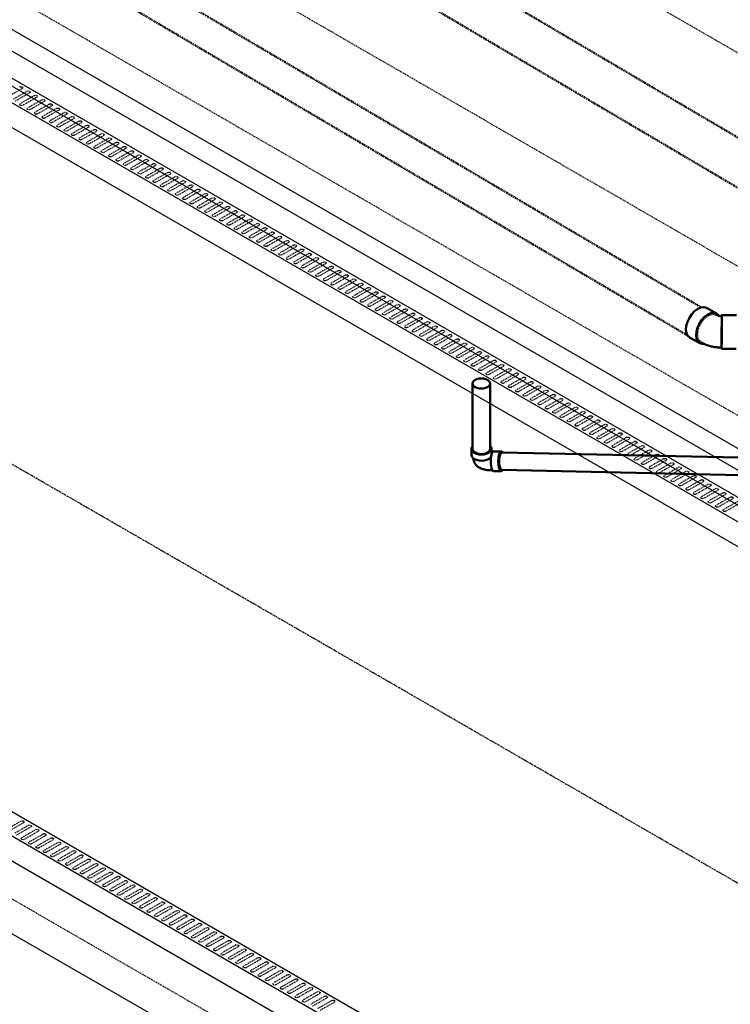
# Model space of a CAD drawing. Header units: inches. Extents: x -17970 to 20481, y 167 to 1796.
# Tile 7 of 29: x 692 to 834, y 1210 to 1407. Entities that reach past the tile are written whole.
import ezdxf

# ---------------------------------------------------------------- set-up
doc = ezdxf.new("R2010")
doc.units = ezdxf.units.IN
doc.header["$LTSCALE"] = 0.4
doc.header["$MEASUREMENT"] = 0
for name, pattern in [('CENTER2', [1.125, 0.75, -0.125, 0.125, -0.125]), ('Dash - 1_16_', [0.1875, 0.125, -0.0625]), ('Dot 1_32_', [0.03125, 0, -0.03125]), ('HIDDEN2', [0.1875, 0.125, -0.0625])]:
    doc.linetypes.add(name, pattern=pattern)
for name, color, linetype in [('G-ANNO-TTLB', 7, 'Continuous'), ('M-DETL-LIGHT', 1, 'Continuous'), ('P-PIPE', 3, 'Continuous')]:
    doc.layers.add(name, color=color, linetype=linetype)
doc.layers.add('M-SECT-PATT', color=9, linetype='Continuous', lineweight=18, true_color=0x808080)

# ---------------------------------------------------------------- blocks, each defined once
blk = doc.blocks.new('ALTERNATE ISOMETRIC')
at = {"layer": 'M-DETL-LIGHT'}
for p, q in [((684.68, 1398.28), (1502.54, 926.09)), ((1498.29, 923.64), (680.44, 1395.83)), ((684.68, 1388.48), (1498.29, 918.74)), ((558.18, 1325.24), (1376.03, 853.05)), ((1371.79, 850.6), (553.94, 1322.79)), ((553.94, 1317.89), (1371.79, 845.7))]:
    blk.add_line(p, q, dxfattribs=at)
at = {"layer": 'M-DETL-LIGHT', "linetype": 'HIDDEN2'}
for p, q in [((692.58, 1392.81), (689.74, 1391.18)), ((693.59, 1392.29), (690.8, 1390.7)), ((694.05, 1391.96), (691.21, 1390.33)), ((695.06, 1391.44), (692.27, 1389.85)), ((695.53, 1391.11), (692.69, 1389.48)), ((696.54, 1390.59), (693.75, 1389)), ((697, 1390.26), (694.16, 1388.63)), ((698.01, 1389.74), (695.22, 1388.15)), ((698.48, 1389.4), (695.64, 1387.78)), ((699.48, 1388.89), (696.69, 1387.29)), ((699.95, 1388.55), (697.11, 1386.93)), ((700.96, 1388.04), (698.17, 1386.44)), ((701.42, 1387.7), (698.58, 1386.08)), ((702.43, 1387.19), (699.64, 1385.59)), ((702.9, 1386.85), (700.06, 1385.23)), ((703.91, 1386.34), (701.12, 1384.74)), ((704.37, 1386), (701.53, 1384.38)), ((705.38, 1385.48), (702.59, 1383.89)), ((705.85, 1385.15), (703.01, 1383.52)), ((706.86, 1384.63), (704.07, 1383.04)), ((707.32, 1384.3), (704.48, 1382.67)), ((708.33, 1383.78), (705.54, 1382.19)), ((708.8, 1383.45), (705.95, 1381.82)), ((709.8, 1382.93), (707.01, 1381.34)), ((710.27, 1382.6), (707.43, 1380.97)), ((711.28, 1382.08), (708.49, 1380.48)), ((711.74, 1381.74), (708.9, 1380.12)), ((712.75, 1381.23), (709.96, 1379.63)), ((713.22, 1380.89), (710.38, 1379.27)), ((714.23, 1380.38), (711.44, 1378.78)), ((714.69, 1380.04), (711.85, 1378.42)), ((715.7, 1379.53), (712.91, 1377.93)), ((716.17, 1379.19), (713.33, 1377.57)), ((717.18, 1378.68), (714.39, 1377.08)), ((717.64, 1378.34), (714.8, 1376.71)), ((718.65, 1377.82), (715.86, 1376.23)), ((719.12, 1377.49), (716.27, 1375.86)), ((720.12, 1376.97), (717.33, 1375.38)), ((720.59, 1376.64), (717.75, 1375.01)), ((721.6, 1376.12), (718.81, 1374.53)), ((722.06, 1375.79), (719.22, 1374.16)), ((723.07, 1375.27), (720.28, 1373.68)), ((723.54, 1374.93), (720.7, 1373.31)), ((724.55, 1374.42), (721.76, 1372.82)), ((725.01, 1374.08), (722.17, 1372.46)), ((726.02, 1373.57), (723.23, 1371.97)), ((726.49, 1373.23), (723.65, 1371.61)), ((727.49, 1372.72), (724.7, 1371.12)), ((727.96, 1372.38), (725.12, 1370.76)), ((728.97, 1371.87), (726.18, 1370.27)), ((729.44, 1371.53), (726.59, 1369.91)), ((730.44, 1371.02), (727.65, 1369.42)), ((730.91, 1370.68), (728.07, 1369.05)), ((731.92, 1370.16), (729.13, 1368.57)), ((732.38, 1369.83), (729.54, 1368.2)), ((733.39, 1369.31), (730.6, 1367.72)), ((733.86, 1368.98), (731.02, 1367.35)), ((734.87, 1368.46), (732.08, 1366.87)), ((735.33, 1368.13), (732.49, 1366.5)), ((736.34, 1367.61), (733.55, 1366.02)), ((736.81, 1367.27), (733.97, 1365.65)), ((737.81, 1366.76), (735.02, 1365.16)), ((738.28, 1366.42), (735.44, 1364.8)), ((739.29, 1365.91), (736.5, 1364.31)), ((739.76, 1365.57), (736.91, 1363.95)), ((740.76, 1365.06), (737.97, 1363.46)), ((741.23, 1364.72), (738.39, 1363.1)), ((742.24, 1364.21), (739.45, 1362.61)), ((742.7, 1363.87), (739.86, 1362.25)), ((743.71, 1363.35), (740.92, 1361.76)), ((744.18, 1363.02), (741.34, 1361.39)), ((745.19, 1362.5), (742.4, 1360.91)), ((745.65, 1362.17), (742.81, 1360.54)), ((746.66, 1361.65), (743.87, 1360.06)), ((747.13, 1361.32), (744.29, 1359.69)), ((748.13, 1360.8), (745.34, 1359.21)), ((748.6, 1360.46), (745.76, 1358.84)), ((749.61, 1359.95), (746.82, 1358.35)), ((750.07, 1359.61), (747.23, 1357.99)), ((751.08, 1359.1), (748.29, 1357.5)), ((751.55, 1358.76), (748.71, 1357.14)), ((752.56, 1358.25), (749.77, 1356.65)), ((753.02, 1357.91), (750.18, 1356.29)), ((754.03, 1357.4), (751.24, 1355.8)), ((754.5, 1357.06), (751.66, 1355.44)), ((755.51, 1356.55), (752.72, 1354.95)), ((755.97, 1356.21), (753.13, 1354.58)), ((756.98, 1355.69), (754.19, 1354.1)), ((757.45, 1355.36), (754.61, 1353.73)), ((758.45, 1354.84), (755.66, 1353.25)), ((758.92, 1354.51), (756.08, 1352.88)), ((759.93, 1353.99), (757.14, 1352.4)), ((760.39, 1353.66), (757.55, 1352.03)), ((761.4, 1353.14), (758.61, 1351.55)), ((761.87, 1352.8), (759.03, 1351.18)), ((762.88, 1352.29), (760.09, 1350.69)), ((763.34, 1351.95), (760.5, 1350.33)), ((764.35, 1351.44), (761.56, 1349.84)), ((764.82, 1351.1), (761.98, 1349.48)), ((765.83, 1350.59), (763.04, 1348.99)), ((766.29, 1350.25), (763.45, 1348.63)), ((767.3, 1349.74), (764.51, 1348.14)), ((767.77, 1349.4), (764.93, 1347.78)), ((768.77, 1348.89), (765.98, 1347.29)), ((769.24, 1348.55), (766.4, 1346.92)), ((770.25, 1348.03), (767.46, 1346.44)), ((770.71, 1347.7), (767.87, 1346.07)), ((771.72, 1347.18), (768.93, 1345.59)), ((772.19, 1346.85), (769.35, 1345.22)), ((773.2, 1346.33), (770.41, 1344.74)), ((773.66, 1346), (770.82, 1344.37)), ((774.67, 1345.48), (771.88, 1343.89)), ((775.14, 1345.14), (772.3, 1343.52)), ((776.15, 1344.63), (773.36, 1343.03)), ((776.61, 1344.29), (773.77, 1342.67)), ((777.62, 1343.78), (774.83, 1342.18)), ((778.09, 1343.44), (775.24, 1341.82)), ((779.09, 1342.93), (776.3, 1341.33)), ((779.56, 1342.59), (776.72, 1340.97)), ((780.57, 1342.08), (777.78, 1340.48)), ((781.03, 1341.74), (778.19, 1340.12)), ((782.04, 1341.22), (779.25, 1339.63)), ((782.51, 1340.89), (779.67, 1339.26)), ((783.52, 1340.37), (780.73, 1338.78)), ((783.98, 1340.04), (781.14, 1338.41)), ((784.99, 1339.52), (782.2, 1337.93)), ((785.46, 1339.19), (782.62, 1337.56)), ((786.47, 1338.67), (783.67, 1337.08)), ((786.93, 1338.33), (784.09, 1336.71)), ((787.94, 1337.82), (785.15, 1336.22)), ((788.41, 1337.48), (785.56, 1335.86)), ((789.41, 1336.97), (786.62, 1335.37)), ((789.88, 1336.63), (787.04, 1335.01)), ((790.89, 1336.12), (788.1, 1334.52)), ((791.35, 1335.78), (788.51, 1334.16)), ((792.36, 1335.27), (789.57, 1333.67)), ((792.83, 1334.93), (789.99, 1333.31)), ((793.84, 1334.42), (791.05, 1332.82)), ((794.3, 1334.08), (791.46, 1332.45)), ((795.31, 1333.56), (792.52, 1331.97)), ((795.78, 1333.23), (792.94, 1331.6)), ((796.78, 1332.71), (793.99, 1331.12)), ((797.25, 1332.38), (794.41, 1330.75)), ((798.26, 1331.86), (795.47, 1330.27)), ((798.73, 1331.53), (795.88, 1329.9)), ((799.73, 1331.01), (796.94, 1329.42)), ((800.2, 1330.67), (797.36, 1329.05)), ((801.21, 1330.16), (798.42, 1328.56)), ((801.67, 1329.82), (798.83, 1328.2)), ((802.68, 1329.31), (799.89, 1327.71)), ((803.15, 1328.97), (800.31, 1327.35)), ((804.16, 1328.46), (801.37, 1326.86)), ((804.62, 1328.12), (801.78, 1326.5)), ((805.63, 1327.61), (802.84, 1326.01)), ((806.1, 1327.27), (803.26, 1325.65)), ((807.1, 1326.75), (804.31, 1325.16)), ((807.57, 1326.42), (804.73, 1324.79)), ((808.58, 1325.9), (805.79, 1324.31)), ((809.04, 1325.57), (806.2, 1323.94)), ((810.05, 1325.05), (807.26, 1323.46)), ((810.52, 1324.72), (807.68, 1323.09)), ((811.53, 1324.2), (808.74, 1322.61)), ((811.99, 1323.87), (809.15, 1322.24)), ((813, 1323.35), (810.21, 1321.75)), ((813.47, 1323.01), (810.63, 1321.39)), ((814.48, 1322.5), (811.69, 1320.9)), ((814.94, 1322.16), (812.1, 1320.54)), ((815.95, 1321.65), (813.16, 1320.05)), ((816.42, 1321.31), (813.58, 1319.69)), ((817.42, 1320.8), (814.63, 1319.2)), ((817.89, 1320.46), (815.05, 1318.84)), ((818.9, 1319.95), (816.11, 1318.35)), ((819.36, 1319.61), (816.52, 1317.98)), ((820.37, 1319.09), (817.58, 1317.5)), ((820.84, 1318.76), (818, 1317.13)), ((821.85, 1318.24), (819.06, 1316.65)), ((822.31, 1317.91), (819.47, 1316.28)), ((823.32, 1317.39), (820.53, 1315.8)), ((823.79, 1317.06), (820.95, 1315.43)), ((824.8, 1316.54), (822.01, 1314.95)), ((825.26, 1316.2), (822.42, 1314.58)), ((826.27, 1315.69), (823.48, 1314.09)), ((826.74, 1315.35), (823.9, 1313.73)), ((827.74, 1314.84), (824.95, 1313.24)), ((828.21, 1314.5), (825.37, 1312.88)), ((829.22, 1313.99), (826.43, 1312.39)), ((829.68, 1313.65), (826.84, 1312.03)), ((830.69, 1313.14), (827.9, 1311.54)), ((831.16, 1312.8), (828.32, 1311.18)), ((832.17, 1312.29), (829.38, 1310.69)), ((832.63, 1311.95), (829.79, 1310.32)), ((833.64, 1311.43), (830.85, 1309.84)), ((834.11, 1311.1), (831.27, 1309.47)), ((835.12, 1310.58), (832.33, 1308.99)), ((835.58, 1310.25), (832.74, 1308.62)), ((692.39, 1246.91), (689.6, 1245.31)), ((692.86, 1246.57), (690.02, 1244.95)), ((693.87, 1246.06), (691.08, 1244.46)), ((694.33, 1245.72), (691.49, 1244.1)), ((695.34, 1245.21), (692.55, 1243.61)), ((695.81, 1244.87), (692.97, 1243.25)), ((696.82, 1244.35), (694.03, 1242.76)), ((697.28, 1244.02), (694.44, 1242.39)), ((698.29, 1243.5), (695.5, 1241.91)), ((698.76, 1243.17), (695.92, 1241.54)), ((699.77, 1242.65), (696.97, 1241.06)), ((700.23, 1242.32), (697.39, 1240.69)), ((701.24, 1241.8), (698.45, 1240.21)), ((701.71, 1241.46), (698.86, 1239.84)), ((702.71, 1240.95), (699.92, 1239.35)), ((703.18, 1240.61), (700.34, 1238.99)), ((704.19, 1240.1), (701.4, 1238.5)), ((704.65, 1239.76), (701.81, 1238.14)), ((705.66, 1239.25), (702.87, 1237.65)), ((706.13, 1238.91), (703.29, 1237.29)), ((707.14, 1238.4), (704.35, 1236.8)), ((707.6, 1238.06), (704.76, 1236.44)), ((708.61, 1237.55), (705.82, 1235.95)), ((709.08, 1237.21), (706.24, 1235.58)), ((710.08, 1236.69), (707.29, 1235.1)), ((710.55, 1236.36), (707.71, 1234.73)), ((711.56, 1235.84), (708.77, 1234.25)), ((712.03, 1235.51), (709.18, 1233.88)), ((713.03, 1234.99), (710.24, 1233.4)), ((713.5, 1234.66), (710.66, 1233.03)), ((714.51, 1234.14), (711.72, 1232.55)), ((714.97, 1233.8), (712.13, 1232.18)), ((715.98, 1233.29), (713.19, 1231.69)), ((716.45, 1232.95), (713.61, 1231.33)), ((717.46, 1232.44), (714.67, 1230.84)), ((717.92, 1232.1), (715.08, 1230.48)), ((718.93, 1231.59), (716.14, 1229.99)), ((719.4, 1231.25), (716.56, 1229.63)), ((720.4, 1230.74), (717.61, 1229.14)), ((720.87, 1230.4), (718.03, 1228.78)), ((721.88, 1229.88), (719.09, 1228.29)), ((722.34, 1229.55), (719.5, 1227.92)), ((723.35, 1229.03), (720.56, 1227.44)), ((723.82, 1228.7), (720.98, 1227.07)), ((724.83, 1228.18), (722.04, 1226.59)), ((725.29, 1227.85), (722.45, 1226.22)), ((726.3, 1227.33), (723.51, 1225.74)), ((726.77, 1227), (723.93, 1225.37)), ((727.78, 1226.48), (724.99, 1224.88)), ((728.24, 1226.14), (725.4, 1224.52)), ((729.25, 1225.63), (726.46, 1224.03)), ((729.72, 1225.29), (726.88, 1223.67)), ((730.72, 1224.78), (727.93, 1223.18)), ((731.19, 1224.44), (728.35, 1222.82)), ((732.2, 1223.93), (729.41, 1222.33)), ((732.66, 1223.59), (729.82, 1221.97)), ((733.67, 1223.08), (730.88, 1221.48)), ((734.14, 1222.74), (731.3, 1221.11)), ((735.15, 1222.22), (732.36, 1220.63)), ((735.61, 1221.89), (732.77, 1220.26)), ((736.62, 1221.37), (733.83, 1219.78)), ((737.09, 1221.04), (734.25, 1219.41)), ((738.1, 1220.52), (735.31, 1218.93)), ((738.56, 1220.19), (735.72, 1218.56)), ((739.57, 1219.67), (736.78, 1218.08)), ((740.04, 1219.33), (737.2, 1217.71)), ((741.04, 1218.82), (738.25, 1217.22)), ((741.51, 1218.48), (738.67, 1216.86)), ((742.52, 1217.97), (739.73, 1216.37)), ((742.98, 1217.63), (740.14, 1216.01)), ((743.99, 1217.12), (741.2, 1215.52)), ((744.46, 1216.78), (741.62, 1215.16)), ((745.47, 1216.27), (742.68, 1214.67)), ((745.93, 1215.93), (743.09, 1214.31)), ((746.94, 1215.42), (744.15, 1213.82)), ((747.41, 1215.08), (744.57, 1213.45)), ((748.42, 1214.56), (745.63, 1212.97)), ((748.88, 1214.23), (746.04, 1212.6)), ((749.89, 1213.71), (747.1, 1212.12)), ((750.36, 1213.38), (747.51, 1211.75)), ((751.36, 1212.86), (748.57, 1211.27)), ((751.83, 1212.53), (748.99, 1210.9)), ((752.84, 1212.01), (750.05, 1210.42)), ((753.3, 1211.67), (750.46, 1210.05)), ((754.31, 1211.16), (751.52, 1209.56)), ((754.78, 1210.82), (751.94, 1209.2))]:
    blk.add_line(p, q, dxfattribs=at)
at = {"layer": 'M-DETL-LIGHT', "linetype": 'HIDDEN2', "extrusion": (0, 0, -1)}
for centre, start_param, end_param in [((692.34, 1392.97), 4.095331, 7.203451), ((693.82, 1392.12), 4.095331, 7.203451), ((695.29, 1391.27), 4.095331, 7.203451), ((696.76, 1390.42), 4.095331, 7.203451), ((692.5, 1389.68), 0.920266, 4.095331), ((693.97, 1388.83), 0.920266, 4.095331), ((698.24, 1389.57), 4.095331, 7.203451), ((699.71, 1388.72), 4.095331, 7.203451), ((695.45, 1387.97), 0.920266, 4.095331), ((696.92, 1387.12), 0.920266, 4.095331), ((701.19, 1387.87), 4.095331, 7.203451), ((702.66, 1387.02), 4.095331, 7.203451), ((698.4, 1386.27), 0.920266, 4.095331), ((699.87, 1385.42), 0.920266, 4.095331), ((704.14, 1386.17), 4.095331, 7.203451), ((705.61, 1385.31), 4.095331, 7.203451), ((701.35, 1384.57), 0.920266, 4.095331), ((702.82, 1383.72), 0.920266, 4.095331), ((704.29, 1382.87), 0.920266, 4.095331), ((707.08, 1384.46), 4.095331, 7.203451), ((708.56, 1383.61), 4.095331, 7.203451), ((710.03, 1382.76), 4.095331, 7.203451), ((705.77, 1382.02), 0.920266, 4.095331), ((707.24, 1381.16), 0.920266, 4.095331), ((711.51, 1381.91), 4.095331, 7.203451), ((712.98, 1381.06), 4.095331, 7.203451), ((708.72, 1380.31), 0.920266, 4.095331), ((710.19, 1379.46), 0.920266, 4.095331), ((714.46, 1380.21), 4.095331, 7.203451), ((715.93, 1379.36), 4.095331, 7.203451), ((711.67, 1378.61), 0.920266, 4.095331), ((713.14, 1377.76), 0.920266, 4.095331), ((714.61, 1376.91), 0.920266, 4.095331), ((717.4, 1378.5), 4.095331, 7.203451), ((718.88, 1377.65), 4.095331, 7.203451), ((720.35, 1376.8), 4.095331, 7.203451), ((716.09, 1376.06), 0.920266, 4.095331), ((717.56, 1375.21), 0.920266, 4.095331), ((721.83, 1375.95), 4.095331, 7.203451), ((723.3, 1375.1), 4.095331, 7.203451), ((719.04, 1374.36), 0.920266, 4.095331), ((720.51, 1373.5), 0.920266, 4.095331), ((724.77, 1374.25), 4.095331, 7.203451), ((726.25, 1373.4), 4.095331, 7.203451), ((721.98, 1372.65), 0.920266, 4.095331), ((723.46, 1371.8), 0.920266, 4.095331), ((724.93, 1370.95), 0.920266, 4.095331), ((727.72, 1372.55), 4.095331, 7.203451), ((729.2, 1371.7), 4.095331, 7.203451), ((730.67, 1370.84), 4.095331, 7.203451), ((726.41, 1370.1), 0.920266, 4.095331), ((727.88, 1369.25), 0.920266, 4.095331), ((732.15, 1369.99), 4.095331, 7.203451), ((733.62, 1369.14), 4.095331, 7.203451), ((729.36, 1368.4), 0.920266, 4.095331), ((730.83, 1367.55), 0.920266, 4.095331), ((735.09, 1368.29), 4.095331, 7.203451), ((736.57, 1367.44), 4.095331, 7.203451), ((732.3, 1366.7), 0.920266, 4.095331), ((733.78, 1365.84), 0.920266, 4.095331), ((735.25, 1364.99), 0.920266, 4.095331), ((738.04, 1366.59), 4.095331, 7.203451), ((739.52, 1365.74), 4.095331, 7.203451), ((740.99, 1364.89), 4.095331, 7.203451), ((736.73, 1364.14), 0.920266, 4.095331), ((738.2, 1363.29), 0.920266, 4.095331), ((742.47, 1364.03), 4.095331, 7.203451), ((743.94, 1363.18), 4.095331, 7.203451), ((739.68, 1362.44), 0.920266, 4.095331), ((741.15, 1361.59), 0.920266, 4.095331), ((745.41, 1362.33), 4.095331, 7.203451), ((746.89, 1361.48), 4.095331, 7.203451), ((742.62, 1360.74), 0.920266, 4.095331), ((744.1, 1359.89), 0.920266, 4.095331), ((748.36, 1360.63), 4.095331, 7.203451), ((749.84, 1359.78), 4.095331, 7.203451), ((745.57, 1359.03), 0.920266, 4.095331), ((747.05, 1358.18), 0.920266, 4.095331), ((748.52, 1357.33), 0.920266, 4.095331), ((751.31, 1358.93), 4.095331, 7.203451), ((752.79, 1358.08), 4.095331, 7.203451), ((754.26, 1357.23), 4.095331, 7.203451), ((750, 1356.48), 0.920266, 4.095331), ((751.47, 1355.63), 0.920266, 4.095331), ((755.73, 1356.37), 4.095331, 7.203451), ((757.21, 1355.52), 4.095331, 7.203451), ((752.94, 1354.78), 0.920266, 4.095331), ((754.42, 1353.93), 0.920266, 4.095331), ((758.68, 1354.67), 4.095331, 7.203451), ((760.16, 1353.82), 4.095331, 7.203451), ((755.89, 1353.08), 0.920266, 4.095331), ((757.37, 1352.23), 0.920266, 4.095331), ((758.84, 1351.37), 0.920266, 4.095331), ((761.63, 1352.97), 4.095331, 7.203451), ((763.11, 1352.12), 4.095331, 7.203451), ((764.58, 1351.27), 4.095331, 7.203451), ((760.32, 1350.52), 0.920266, 4.095331), ((761.79, 1349.67), 0.920266, 4.095331), ((766.05, 1350.42), 4.095331, 7.203451), ((767.53, 1349.57), 4.095331, 7.203451), ((763.26, 1348.82), 0.920266, 4.095331), ((764.74, 1347.97), 0.920266, 4.095331), ((769, 1348.71), 4.095331, 7.203451), ((770.48, 1347.86), 4.095331, 7.203451), ((766.21, 1347.12), 0.920266, 4.095331), ((767.69, 1346.27), 0.920266, 4.095331), ((769.16, 1345.42), 0.920266, 4.095331), ((771.95, 1347.01), 4.095331, 7.203451), ((773.43, 1346.16), 4.095331, 7.203451), ((774.9, 1345.31), 4.095331, 7.203451), ((770.64, 1344.57), 0.920266, 4.095331), ((772.11, 1343.71), 0.920266, 4.095331), ((776.37, 1344.46), 4.095331, 7.203451), ((777.85, 1343.61), 4.095331, 7.203451), ((773.58, 1342.86), 0.920266, 4.095331), ((775.06, 1342.01), 0.920266, 4.095331), ((779.32, 1342.76), 4.095331, 7.203451), ((780.8, 1341.9), 4.095331, 7.203451), ((776.53, 1341.16), 0.920266, 4.095331), ((778.01, 1340.31), 0.920266, 4.095331), ((782.27, 1341.05), 4.095331, 7.203451), ((783.75, 1340.2), 4.095331, 7.203451), ((779.48, 1339.46), 0.920266, 4.095331), ((780.95, 1338.61), 0.920266, 4.095331), ((782.43, 1337.76), 0.920266, 4.095331), ((785.22, 1339.35), 4.095331, 7.203451), ((786.69, 1338.5), 4.095331, 7.203451), ((788.17, 1337.65), 4.095331, 7.203451), ((783.9, 1336.9), 0.920266, 4.095331), ((785.38, 1336.05), 0.920266, 4.095331), ((789.64, 1336.8), 4.095331, 7.203451), ((791.12, 1335.95), 4.095331, 7.203451), ((786.85, 1335.2), 0.920266, 4.095331), ((788.33, 1334.35), 0.920266, 4.095331), ((792.59, 1335.1), 4.095331, 7.203451), ((794.06, 1334.24), 4.095331, 7.203451), ((789.8, 1333.5), 0.920266, 4.095331), ((791.27, 1332.65), 0.920266, 4.095331), ((792.75, 1331.8), 0.920266, 4.095331), ((795.54, 1333.39), 4.095331, 7.203451), ((797.01, 1332.54), 4.095331, 7.203451), ((798.49, 1331.69), 4.095331, 7.203451), ((794.22, 1330.95), 0.920266, 4.095331), ((795.7, 1330.1), 0.920266, 4.095331), ((799.96, 1330.84), 4.095331, 7.203451), ((801.44, 1329.99), 4.095331, 7.203451), ((797.17, 1329.24), 0.920266, 4.095331), ((798.65, 1328.39), 0.920266, 4.095331), ((802.91, 1329.14), 4.095331, 7.203451), ((804.38, 1328.29), 4.095331, 7.203451), ((800.12, 1327.54), 0.920266, 4.095331), ((801.59, 1326.69), 0.920266, 4.095331), ((803.07, 1325.84), 0.920266, 4.095331), ((805.86, 1327.43), 4.095331, 7.203451), ((807.33, 1326.58), 4.095331, 7.203451), ((808.81, 1325.73), 4.095331, 7.203451), ((804.54, 1324.99), 0.920266, 4.095331), ((806.02, 1324.14), 0.920266, 4.095331), ((810.28, 1324.88), 4.095331, 7.203451), ((811.76, 1324.03), 4.095331, 7.203451), ((807.49, 1323.29), 0.920266, 4.095331), ((808.97, 1322.43), 0.920266, 4.095331), ((813.23, 1323.18), 4.095331, 7.203451), ((814.7, 1322.33), 4.095331, 7.203451), ((810.44, 1321.58), 0.920266, 4.095331), ((811.91, 1320.73), 0.920266, 4.095331), ((813.39, 1319.88), 0.920266, 4.095331), ((816.18, 1321.48), 4.095331, 7.203451), ((817.65, 1320.63), 4.095331, 7.203451), ((819.13, 1319.77), 4.095331, 7.203451), ((814.86, 1319.03), 0.920266, 4.095331), ((816.34, 1318.18), 0.920266, 4.095331), ((820.6, 1318.92), 4.095331, 7.203451), ((822.08, 1318.07), 4.095331, 7.203451), ((817.81, 1317.33), 0.920266, 4.095331), ((819.29, 1316.48), 0.920266, 4.095331), ((823.55, 1317.22), 4.095331, 7.203451), ((825.02, 1316.37), 4.095331, 7.203451), ((820.76, 1315.63), 0.920266, 4.095331), ((822.23, 1314.77), 0.920266, 4.095331), ((826.5, 1315.52), 4.095331, 7.203451), ((827.97, 1314.67), 4.095331, 7.203451), ((823.71, 1313.92), 0.920266, 4.095331), ((825.18, 1313.07), 0.920266, 4.095331), ((826.66, 1312.22), 0.920266, 4.095331), ((829.45, 1313.82), 4.095331, 7.203451), ((830.92, 1312.97), 4.095331, 7.203451), ((832.4, 1312.11), 4.095331, 7.203451), ((828.13, 1311.37), 0.920266, 4.095331), ((829.61, 1310.52), 0.920266, 4.095331), ((833.87, 1311.26), 4.095331, 7.203451), ((831.08, 1309.67), 0.920266, 4.095331), ((832.55, 1308.82), 0.920266, 4.095331), ((692.62, 1246.74), 4.095331, 7.203451), ((694.1, 1245.89), 4.095331, 7.203451), ((692.78, 1243.44), 0.920266, 4.095331), ((695.57, 1245.03), 4.095331, 7.203451), ((697.05, 1244.18), 4.095331, 7.203451), ((698.52, 1243.33), 4.095331, 7.203451), ((694.25, 1242.59), 0.920266, 4.095331), ((695.73, 1241.74), 0.920266, 4.095331), ((699.99, 1242.48), 4.095331, 7.203451), ((701.47, 1241.63), 4.095331, 7.203451), ((697.2, 1240.89), 0.920266, 4.095331), ((698.68, 1240.03), 0.920266, 4.095331), ((702.94, 1240.78), 4.095331, 7.203451), ((704.42, 1239.93), 4.095331, 7.203451), ((700.15, 1239.18), 0.920266, 4.095331), ((701.63, 1238.33), 0.920266, 4.095331), ((705.89, 1239.08), 4.095331, 7.203451), ((707.36, 1238.23), 4.095331, 7.203451), ((703.1, 1237.48), 0.920266, 4.095331), ((704.57, 1236.63), 0.920266, 4.095331), ((706.05, 1235.78), 0.920266, 4.095331), ((708.84, 1237.37), 4.095331, 7.203451), ((710.31, 1236.52), 4.095331, 7.203451), ((711.79, 1235.67), 4.095331, 7.203451), ((707.52, 1234.93), 0.920266, 4.095331), ((709, 1234.08), 0.920266, 4.095331), ((713.26, 1234.82), 4.095331, 7.203451), ((714.74, 1233.97), 4.095331, 7.203451), ((710.47, 1233.23), 0.920266, 4.095331), ((711.95, 1232.37), 0.920266, 4.095331), ((716.21, 1233.12), 4.095331, 7.203451), ((717.68, 1232.27), 4.095331, 7.203451), ((713.42, 1231.52), 0.920266, 4.095331), ((714.89, 1230.67), 0.920266, 4.095331), ((716.37, 1229.82), 0.920266, 4.095331), ((719.16, 1231.42), 4.095331, 7.203451), ((720.63, 1230.56), 4.095331, 7.203451), ((722.11, 1229.71), 4.095331, 7.203451), ((717.84, 1228.97), 0.920266, 4.095331), ((719.32, 1228.12), 0.920266, 4.095331), ((723.58, 1228.86), 4.095331, 7.203451), ((725.06, 1228.01), 4.095331, 7.203451), ((720.79, 1227.27), 0.920266, 4.095331), ((722.27, 1226.42), 0.920266, 4.095331), ((726.53, 1227.16), 4.095331, 7.203451), ((728, 1226.31), 4.095331, 7.203451), ((723.74, 1225.56), 0.920266, 4.095331), ((725.21, 1224.71), 0.920266, 4.095331), ((726.69, 1223.86), 0.920266, 4.095331), ((729.48, 1225.46), 4.095331, 7.203451), ((730.95, 1224.61), 4.095331, 7.203451), ((732.43, 1223.76), 4.095331, 7.203451), ((728.16, 1223.01), 0.920266, 4.095331), ((729.64, 1222.16), 0.920266, 4.095331), ((733.9, 1222.9), 4.095331, 7.203451), ((735.38, 1222.05), 4.095331, 7.203451), ((731.11, 1221.31), 0.920266, 4.095331), ((732.59, 1220.46), 0.920266, 4.095331), ((736.85, 1221.2), 4.095331, 7.203451), ((738.32, 1220.35), 4.095331, 7.203451), ((734.06, 1219.61), 0.920266, 4.095331), ((735.53, 1218.76), 0.920266, 4.095331), ((737.01, 1217.9), 0.920266, 4.095331), ((739.8, 1219.5), 4.095331, 7.203451), ((741.27, 1218.65), 4.095331, 7.203451), ((742.75, 1217.8), 4.095331, 7.203451), ((738.48, 1217.05), 0.920266, 4.095331), ((739.96, 1216.2), 0.920266, 4.095331), ((744.22, 1216.95), 4.095331, 7.203451), ((745.7, 1216.1), 4.095331, 7.203451), ((741.43, 1215.35), 0.920266, 4.095331), ((742.91, 1214.5), 0.920266, 4.095331), ((747.17, 1215.24), 4.095331, 7.203451), ((748.64, 1214.39), 4.095331, 7.203451), ((744.38, 1213.65), 0.920266, 4.095331), ((745.85, 1212.8), 0.920266, 4.095331), ((750.12, 1213.54), 4.095331, 7.203451), ((751.59, 1212.69), 4.095331, 7.203451), ((747.33, 1211.95), 0.920266, 4.095331), ((748.8, 1211.1), 0.920266, 4.095331), ((753.07, 1211.84), 4.095331, 7.203451), ((754.54, 1210.99), 4.095331, 7.203451)]:
    blk.add_ellipse(centre, major_axis=(0.355, 0.042), ratio=0.675017, start_param=start_param, end_param=end_param, dxfattribs=at)
at = {"layer": 'M-SECT-PATT', "linetype": 'HIDDEN2', "lineweight": -3}
for p, q in [((871.72, 1378.82), (669.07, 1495.82)), ((871.72, 1336.31), (669.07, 1453.31)), ((1530.3, 926.34), (682.84, 1415.63)), ((1368.93, 839.74), (537.54, 1319.74))]:
    blk.add_line(p, q, dxfattribs=at)
at = {"layer": 'M-SECT-PATT', "lineweight": -3}
for p, q in [((1255.8, 1066.99), (521.15, 1491.14)), ((1235.46, 1085.67), (537.54, 1488.61)), ((1239.53, 1087.66), (687.54, 1406.34)), ((1135.63, 967.51), (521.15, 1322.28))]:
    blk.add_line(p, q, dxfattribs=at)
at = {"layer": 'M-SECT-PATT', "linetype": 'CENTER2', "lineweight": -3}
blk.add_line((1521.87, 838.04), (525.82, 1413.12), dxfattribs=at)
at = {"layer": 'P-PIPE', "color": 90, "linetype": 'Dash - 1_16_', "lineweight": 50}
for p, q in [((875.67, 1359.19), (692.42, 1467.18)), ((688.09, 1459.74), (871.74, 1351.5)), ((827.85, 1349.26), (695.92, 1427)), ((692.8, 1421.65), (825.02, 1343.72))]:
    blk.add_line(p, q, dxfattribs=at)
at = {"layer": 'P-PIPE', "color": 90, "lineweight": 50}
for p, q in [((830.89, 1348.04), (828.89, 1349.17)), ((831.96, 1347.71), (834.86, 1347.69)), ((825.55, 1343.26), (827.55, 1342.13)), ((834.8, 1340.96), (831.91, 1340.98)), ((782.3, 1320.91), (782.3, 1334.08)), ((785.8, 1334.08), (785.8, 1320.91)), ((782.13, 1319.85), (782.13, 1321.07)), ((786.09, 1321.08), (786.09, 1319.85)), ((787.68, 1320.57), (786.54, 1320.57)), ((788.04, 1320.57), (786.54, 1320.57)), ((891.71, 1318.1), (788.16, 1320.36)), ((787.68, 1316.62), (786.54, 1316.62)), ((788.04, 1316.62), (786.54, 1316.62)), ((891.68, 1314.6), (788.16, 1316.86))]:
    blk.add_line(p, q, dxfattribs=at)
for points in [[(825.56, 1343.25, 0), (825.17, 1343.6, 0), (824.92, 1344.13, 0), (824.82, 1344.8, 0), (824.89, 1345.56, 0), (825.12, 1346.37, 0), (825.49, 1347.17, 0), (825.98, 1347.9, 0), (826.55, 1348.52, 0), (827.17, 1348.98, 0)], [(829.16, 1347.85, 0), (828.54, 1347.39, 0), (827.97, 1346.77, 0), (827.48, 1346.04, 0), (827.11, 1345.24, 0), (826.89, 1344.43, 0), (826.82, 1343.67, 0), (826.91, 1343, 0), (827.17, 1342.47, 0), (827.56, 1342.13, 0), (828.06, 1341.98, 0), (828.34, 1342.01, 0)], [(827.17, 1348.98, 0), (827.79, 1349.25, 0), (828.37, 1349.32, 0), (828.88, 1349.17, 0), (828.89, 1349.16, 0)], [(831.42, 1347.56, 0), (830.87, 1348.04, 0), (830.37, 1348.19, 0), (829.79, 1348.12, 0), (829.16, 1347.85, 0)], [(831.93, 1342.39, 0), (831.94, 1343.17, 0), (831.95, 1344.02, 0), (831.96, 1344.9, 0), (831.96, 1345.74, 0), (831.97, 1346.49, 0), (831.97, 1347.09, 0), (831.97, 1347.5, 0), (831.96, 1347.7, 0), (831.96, 1347.67, 0), (831.95, 1347.41, 0), (831.94, 1346.95, 0), (831.93, 1346.3, 0)], [(831.93, 1346.3, 0), (831.93, 1345.53, 0), (831.92, 1344.67, 0), (831.91, 1343.79, 0), (831.9, 1342.95, 0), (831.9, 1342.21, 0), (831.9, 1341.61, 0), (831.9, 1341.19, 0), (831.9, 1341, 0), (831.91, 1341.03, 0), (831.92, 1341.28, 0), (831.92, 1341.75, 0), (831.93, 1342.39, 0)], [(831.93, 1342.53, 0), (831.93, 1342.14, 0), (831.92, 1341.81, 0), (831.92, 1341.54, 0), (831.91, 1341.36, 0), (831.91, 1341.25, 0), (831.91, 1341.23, 0), (831.9, 1341.29, 0), (831.9, 1341.44, 0), (831.9, 1341.67, 0), (831.9, 1341.97, 0), (831.9, 1342.33, 0), (831.9, 1342.75, 0), (831.91, 1343.21, 0), (831.91, 1343.71, 0), (831.91, 1344.22, 0), (831.92, 1344.73, 0), (831.92, 1345.24, 0), (831.93, 1345.72, 0), (831.93, 1346.16, 0)], [(831.93, 1346.16, 0), (831.94, 1346.55, 0), (831.94, 1346.88, 0), (831.95, 1347.15, 0), (831.95, 1347.34, 0), (831.96, 1347.44, 0), (831.96, 1347.46, 0), (831.96, 1347.4, 0), (831.97, 1347.25, 0), (831.97, 1347.03, 0), (831.97, 1346.73, 0), (831.97, 1346.36, 0), (831.96, 1345.94, 0), (831.96, 1345.48, 0), (831.96, 1344.99, 0), (831.95, 1344.48, 0), (831.95, 1343.96, 0), (831.94, 1343.46, 0), (831.94, 1342.98, 0), (831.93, 1342.53, 0)], [(827.85, 1342.23, 0), (828.6, 1341.89, 0), (828.8, 1341.81, 0), (829.01, 1341.73, 0), (829.21, 1341.66, 0), (829.42, 1341.6, 0), (829.63, 1341.54, 0), (829.84, 1341.48, 0), (830.05, 1341.43, 0), (830.26, 1341.39, 0), (830.48, 1341.35, 0), (830.69, 1341.32, 0), (830.91, 1341.29, 0), (831.12, 1341.27, 0), (831.34, 1341.25, 0), (831.55, 1341.24, 0), (831.77, 1341.23, 0), (831.91, 1341.23, 0)], [(782.81, 1333.36, 0), (782.53, 1333.57, 0), (782.36, 1333.82, 0), (782.3, 1334.08, 0), (782.36, 1334.34, 0), (782.53, 1334.58, 0), (782.81, 1334.79, 0)], [(782.81, 1334.79, 0), (783.17, 1334.95, 0), (783.6, 1335.05, 0), (784.05, 1335.09, 0), (784.5, 1335.05, 0), (784.92, 1334.95, 0), (785.29, 1334.79, 0)], [(785.29, 1334.79, 0), (785.57, 1334.58, 0), (785.74, 1334.34, 0), (785.8, 1334.08, 0), (785.74, 1333.82, 0), (785.57, 1333.57, 0), (785.29, 1333.36, 0)], [(785.29, 1333.36, 0), (784.92, 1333.2, 0), (784.5, 1333.1, 0), (784.05, 1333.07, 0), (783.6, 1333.1, 0), (783.17, 1333.2, 0), (782.81, 1333.36, 0)], [(782.71, 1320.27, 0), (782.39, 1320.5, 0), (782.19, 1320.78, 0), (782.13, 1321.07, 0), (782.19, 1321.37, 0), (782.33, 1321.56, 0)], [(782.3, 1321.04, 0), (782.36, 1320.78, 0), (782.53, 1320.54, 0), (782.81, 1320.33, 0)], [(785.87, 1321.57, 0), (786.02, 1321.37, 0), (786.09, 1321.08, 0), (786.02, 1320.78, 0), (785.82, 1320.51, 0), (785.51, 1320.27, 0), (785.1, 1320.09, 0), (784.62, 1319.97, 0), (784.11, 1319.93, 0), (783.59, 1319.97, 0), (783.12, 1320.09, 0), (782.71, 1320.27, 0)], [(782.81, 1320.33, 0), (783.17, 1320.17, 0), (783.6, 1320.07, 0), (784.05, 1320.03, 0), (784.5, 1320.07, 0), (784.92, 1320.17, 0), (785.29, 1320.33, 0)], [(782.81, 1320.33, 0), (783.17, 1320.17, 0), (783.6, 1320.07, 0), (784.05, 1320.03, 0), (784.5, 1320.07, 0), (784.92, 1320.17, 0), (785.29, 1320.33, 0)], [(785.29, 1320.33, 0), (785.57, 1320.54, 0), (785.74, 1320.78, 0), (785.8, 1321.04, 0)], [(782.13, 1319.85, 0), (782.2, 1319.55, 0), (782.39, 1319.28, 0), (782.71, 1319.04, 0)], [(782.71, 1319.04, 0), (783.12, 1318.86, 0), (783.6, 1318.75, 0), (784.11, 1318.71, 0), (784.62, 1318.75, 0), (785.1, 1318.86, 0), (785.51, 1319.04, 0), (785.82, 1319.28, 0), (786.02, 1319.56, 0), (786.09, 1319.85, 0), (786.09, 1319.85, 0)]]:
    blk.add_polyline3d(points, dxfattribs=at)
at = {"layer": 'P-PIPE', "color": 90, "linetype": 'Dot 1_32_', "lineweight": 50}
for points in [[(827.01, 1343.79, 0), (827.08, 1344.49, 0), (827.28, 1345.23, 0), (827.63, 1345.97, 0), (828.07, 1346.64, 0), (828.6, 1347.21, 0), (829.17, 1347.63, 0)], [(829.17, 1347.63, 0), (829.74, 1347.88, 0), (830.28, 1347.94, 0), (830.74, 1347.8, 0)], [(827.85, 1342.23, 0), (827.33, 1342.69, 0), (827.1, 1343.17, 0), (827.01, 1343.79, 0)]]:
    blk.add_polyline3d(points, dxfattribs=at)
at = {"layer": 'P-PIPE', "color": 90, "lineweight": 50}
for centre, radius, start, end in [((832.39, 1351.33), 3.89, 244.9739, 263.7887), ((784.79, 1319.39), 2.35, 183.8007, 243.9359), ((785.91, 1321.87), 5.07, 244.9394, 274.1271)]:
    blk.add_arc(centre, radius, start, end, dxfattribs=at)
for centre, major_axis, start_param, end_param in [((786.54, 1318.6), (0, 1.98), 0, 3.141593), ((788.04, 1318.6), (0, 1.98), -0.469519, 3.637749), ((788.16, 1318.61), (0, 1.75), 0, 3.141593)]:
    blk.add_ellipse(centre, major_axis=major_axis, ratio=0.305015, start_param=start_param, end_param=end_param, dxfattribs=at)

msp = doc.modelspace()

# ---------------------------------------------------------------- block references
at = {"layer": 'G-ANNO-TTLB'}
msp.add_blockref('ALTERNATE ISOMETRIC', (0, 0), dxfattribs=at)

doc.saveas('drawing.dxf')
